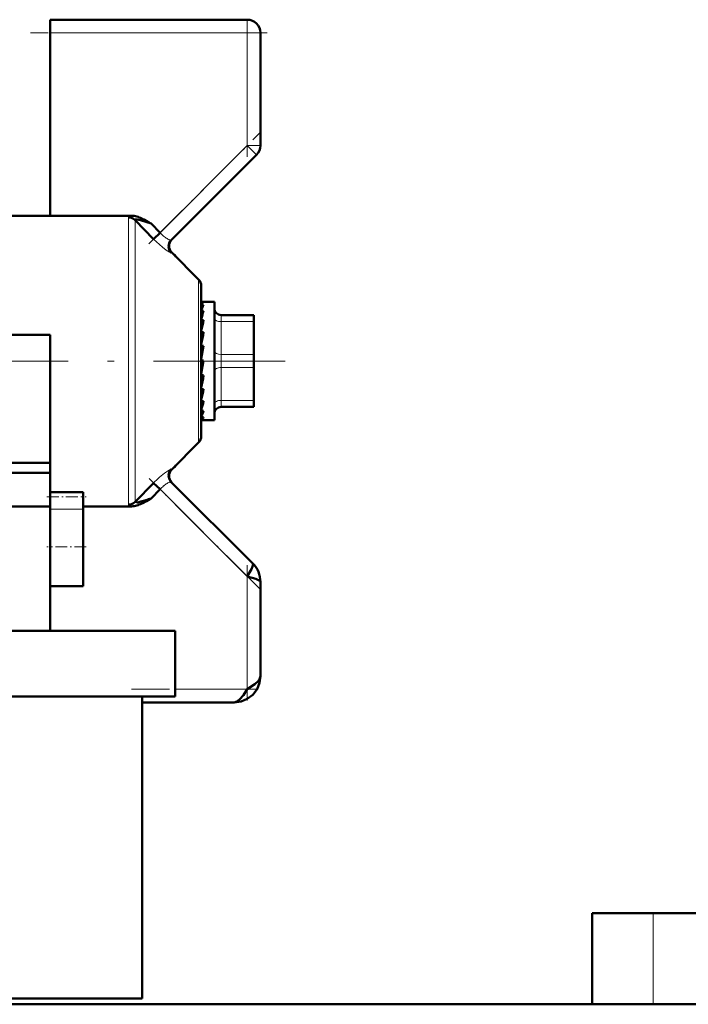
# Model space of a CAD drawing. Extents: x -1358 to 1757, y -1513 to 612.
# Tile 57 of 85: x 159 to 210, y -97 to -22. Entities that reach past the tile are written whole.
import ezdxf

# ---------------------------------------------------------------- set-up
doc = ezdxf.new("R2010")
doc.units = 0
doc.linetypes.add('DASHDOT', pattern=[18.5, 12, -3, 0.5, -3])

msp = doc.modelspace()

# ---------------------------------------------------------------- linework, layer by layer
at = {"color": 7, "lineweight": 50}
for p, q in [((161.291, -23.373), (161.291, -22.373)), ((161.291, -22.373), (176.291, -22.373)), ((161.291, -37.302), (161.291, -23.373)), ((177.291, -23.373), (177.291, -31.959)), ((170.509, -39.155), (176.998, -32.666)), ((161.291, -37.302), (155.791, -37.302)), ((167.482, -37.302), (161.291, -37.302)), ((169.153, -39.079), (167.75, -37.635)), ((168.621, -37.7), (168.797, -37.801)), ((168.797, -37.801), (168.951, -37.891)), ((168.951, -37.891), (168.973, -37.904)), ((168.973, -37.904), (169.648, -38.602)), ((169.153, -39.079), (169.648, -38.602)), ((172.586, -42.164), (170.538, -40.116)), ((170.701, -40.279), (170.737, -40.265)), ((170.74, -40.267), (170.732, -40.31)), ((170.737, -40.265), (170.74, -40.267)), ((170.857, -40.435), (170.74, -40.267)), ((172.791, -42.659), (172.791, -54.087)), ((172.813, -43.873), (172.791, -43.875)), ((172.791, -43.88), (172.967, -43.88)), ((172.791, -44.084), (172.967, -44.084)), ((172.813, -43.873), (173.791, -43.873)), ((173.791, -52.27), (173.791, -43.873)), ((172.791, -44.558), (172.967, -44.558)), ((172.791, -44.961), (172.801, -45.139)), ((174.291, -44.873), (176.791, -44.873)), ((176.791, -45.373), (176.791, -44.873)), ((172.791, -45.271), (172.967, -45.271)), ((172.791, -45.582), (172.817, -45.941)), ((176.791, -45.373), (176.791, -47.873)), ((176.791, -45.689), (176.791, -48.114)), ((155.791, -46.373), (161.291, -46.373)), ((161.291, -46.373), (161.291, -48.373)), ((172.791, -45.752), (172.812, -45.752)), ((172.791, -46.179), (172.967, -46.179)), ((172.791, -46.378), (172.842, -46.827)), ((172.967, -47.225), (172.791, -48.215)), ((172.791, -47.225), (172.967, -47.225)), ((172.791, -47.3), (172.88, -47.596)), ((172.901, -47.596), (172.88, -47.596)), ((176.791, -48.873), (176.791, -47.873)), ((161.291, -48.373), (161.291, -58.37)), ((172.967, -48.343), (172.791, -49.338)), ((172.791, -48.343), (172.967, -48.343)), ((172.791, -49.284), (172.88, -48.58)), ((172.88, -48.58), (172.921, -48.343)), ((176.791, -48.114), (176.791, -48.662)), ((176.791, -48.662), (176.791, -49.695)), ((172.791, -50.221), (172.849, -49.463)), ((172.791, -49.463), (172.967, -49.463)), ((176.791, -48.873), (176.791, -51.373)), ((176.791, -49.695), (176.791, -49.945)), ((176.791, -49.945), (176.791, -49.949)), ((176.791, -49.948), (176.791, -50.581)), ((172.791, -50.785), (172.815, -50.515)), ((172.791, -51.043), (172.822, -50.515)), ((172.791, -50.515), (172.967, -50.515)), ((172.791, -51.5), (172.795, -51.432)), ((172.791, -51.696), (172.804, -51.432)), ((172.791, -51.432), (172.967, -51.432)), ((176.791, -51.739), (176.791, -51.373)), ((176.791, -51.873), (176.791, -51.739)), ((172.791, -52.157), (172.967, -52.157)), ((172.967, -52.157), (172.929, -52.27)), ((173.791, -52.873), (173.791, -52.27)), ((176.791, -51.873), (174.291, -51.873)), ((172.791, -52.644), (172.967, -52.644)), ((172.791, -52.862), (172.967, -52.862)), ((172.912, -52.873), (173.791, -52.873)), ((172.586, -54.582), (170.538, -56.63)), ((154.857, -56.123), (161.291, -56.123)), ((161.291, -56.892), (155.791, -56.892)), ((170.737, -56.481), (170.701, -56.467)), ((170.732, -56.437), (170.74, -56.479)), ((170.74, -56.479), (170.737, -56.481)), ((170.74, -56.479), (170.857, -56.312)), ((167.75, -59.111), (169.153, -57.667)), ((169.153, -57.667), (169.648, -58.144)), ((176.705, -63.787), (170.509, -57.592)), ((161.291, -58.706), (161.291, -58.37)), ((161.291, -58.37), (163.791, -58.37)), ((163.791, -58.706), (163.791, -58.37)), ((168.973, -58.843), (169.648, -58.144)), ((161.291, -59.659), (161.291, -58.706)), ((163.791, -59.659), (163.791, -58.706)), ((167.75, -59.111), (167.748, -59.124)), ((168.885, -58.894), (168.621, -59.046)), ((168.973, -58.843), (168.885, -58.894)), ((161.291, -59.444), (155.791, -59.444)), ((161.291, -59.659), (161.291, -62.521)), ((163.791, -59.444), (167.482, -59.444)), ((163.791, -59.659), (163.791, -62.521)), ((161.291, -62.521), (161.291, -65.521)), ((163.791, -62.521), (163.791, -65.521)), ((177.291, -72.373), (177.291, -65.202)), ((161.291, -68.923), (161.291, -65.521)), ((163.791, -65.521), (161.291, -65.521)), ((153.187, -68.923), (170.791, -68.923)), ((170.791, -68.923), (170.791, -73.923)), ((153.187, -73.923), (170.791, -73.923)), ((168.291, -73.923), (168.291, -96.923)), ((175.291, -74.373), (168.291, -74.373)), ((204.831, -90.423), (202.541, -90.423)), ((202.541, -90.423), (202.541, -97.373)), ((207.175, -90.423), (204.831, -90.423)), ((224.542, -90.423), (207.175, -90.423)), ((150.241, -96.923), (168.291, -96.923)), ((150.241, -97.373), (202.541, -97.373)), ((416.791, -97.373), (150.241, -97.373))]:
    msp.add_line(p, q, dxfattribs=at)
at = {"color": 7, "lineweight": 18}
for p, q in [((176.291, -22.373), (176.291, -23.373)), ((176.291, -23.373), (161.291, -23.373)), ((176.291, -31.959), (176.291, -23.373)), ((176.291, -23.373), (177.291, -23.373)), ((169.648, -38.602), (176.291, -31.959)), ((176.291, -31.959), (176.998, -32.666)), ((176.291, -31.959), (177.291, -31.959)), ((167.255, -48.373), (167.255, -37.436)), ((167.75, -37.635), (167.75, -48.373)), ((172.586, -48.373), (172.586, -42.164)), ((174.291, -45.373), (174.291, -44.873)), ((174.291, -45.373), (174.291, -47.873)), ((176.791, -45.373), (174.291, -45.373)), ((174.291, -48.873), (174.291, -47.873)), ((174.291, -47.873), (176.791, -47.873)), ((167.255, -59.311), (167.255, -48.373)), ((167.75, -48.373), (167.75, -59.111)), ((172.586, -54.582), (172.586, -48.373)), ((174.291, -48.873), (174.291, -51.373)), ((176.791, -48.873), (174.291, -48.873)), ((174.291, -51.739), (174.291, -51.373)), ((174.291, -51.373), (176.791, -51.373)), ((174.291, -51.873), (174.291, -51.739)), ((176.291, -64.787), (169.648, -58.144)), ((163.791, -59.659), (161.291, -59.659)), ((176.291, -73.373), (176.291, -64.787)), ((170.791, -73.373), (176.291, -73.373)), ((207.175, -90.423), (207.175, -97.373))]:
    msp.add_line(p, q, dxfattribs=at)
at = {"color": 7, "linetype": 'DASHDOT', "lineweight": 18, "ltscale": 0.257574}
for p, q in [((176.291, -32.818), (176.291, -22.515)), ((176.291, -74.232), (176.291, -63.929))]:
    msp.add_line(p, q, dxfattribs=at)
at = {"color": 7, "linetype": 'DASHDOT', "lineweight": 18, "ltscale": 0.450015}
msp.add_line((177.791, -23.373), (159.79, -23.373), dxfattribs=at)
at = {"color": 7, "linetype": 'DASHDOT', "lineweight": 18, "ltscale": 0.302371}
msp.add_line((168.805, -39.445), (177.357, -30.893), dxfattribs=at)
at = {"color": 7, "linetype": 'DASHDOT', "lineweight": 18}
msp.add_line((150.665, -48.373), (179.166, -48.373), dxfattribs=at)
at = {"color": 7, "linetype": 'DASHDOT', "lineweight": 18, "ltscale": 0.296928}
msp.add_line((177.216, -65.713), (168.818, -57.314), dxfattribs=at)
at = {"color": 7, "linetype": 'DASHDOT', "lineweight": 18, "ltscale": 0.075}
msp.add_line((161.041, -58.706), (164.041, -58.706), dxfattribs=at)
at = {"color": 7, "linetype": 'DASHDOT', "lineweight": 18, "ltscale": 0.075015}
msp.add_line((164.041, -62.521), (161.04, -62.521), dxfattribs=at)
at = {"color": 7, "linetype": 'DASHDOT', "lineweight": 18, "ltscale": 0.240002}
msp.add_line((167.491, -73.373), (177.091, -73.373), dxfattribs=at)
at = {"color": 7, "lineweight": 18}
for points in [[(167.482, -37.302), (167.316, -37.36), (167.273, -37.392), (167.261, -37.409), (167.255, -37.436)], [(170.509, -40.141), (170.504, -40.144), (170.484, -40.143), (170.37, -40.093), (170.118, -39.93), (169.827, -39.706), (169.153, -39.079)], [(170.405, -39.149), (170.469, -39.163), (170.49, -39.163), (170.505, -39.158), (170.509, -39.155)], [(169.62, -57.218), (169.989, -56.912), (170.367, -56.655)], [(170.367, -56.655), (170.467, -56.608), (170.498, -56.602), (170.506, -56.603), (170.509, -56.605)], [(170.509, -57.592), (170.505, -57.588), (170.493, -57.584), (170.475, -57.583), (170.405, -57.598)], [(167.748, -59.124), (167.755, -59.139), (167.765, -59.146), (167.799, -59.154), (167.878, -59.15)], [(167.317, -59.387), (167.268, -59.348), (167.256, -59.326), (167.255, -59.311)]]:
    msp.add_lwpolyline(points, dxfattribs=at)
at = {"color": 7, "lineweight": 50}
for points in [[(167.75, -37.635), (167.748, -37.62), (167.754, -37.608), (167.768, -37.599), (167.802, -37.593), (167.9, -37.599), (168.155, -37.653), (168.973, -37.904)], [(176.291, -64.787), (176.601, -64.232), (176.695, -64.018), (176.729, -63.877), (176.725, -63.822), (176.705, -63.787)], [(177.291, -65.202), (177.274, -65.153), (177.245, -65.121), (177.147, -65.059), (176.941, -64.974), (176.291, -64.787)], [(175.291, -74.373), (175.813, -74.31), (176.293, -74.117), (176.715, -73.797), (177.035, -73.375), (177.228, -72.895), (177.291, -72.373)], [(175.291, -74.373), (175.813, -74.31), (176.293, -74.117), (176.715, -73.797), (177.035, -73.375), (177.228, -72.895), (177.291, -72.373)], [(176.291, -73.373), (176.869, -72.981), (177.107, -72.765), (177.219, -72.616), (177.291, -72.373)], [(175.291, -74.373), (175.501, -74.319), (175.706, -74.168), (175.995, -73.821), (176.291, -73.373)]]:
    msp.add_lwpolyline(points, dxfattribs=at)
for centre, radius, start, end in [((176.291, -23.373), 1, 0, 90), ((176.291, -31.959), 1, 315, 360), ((167.461, -38.724), 1.422, 72.78179, 89.16386), ((167.087, -39.947), 2.701, 64.27076, 72.88336), ((165.657, -42.962), 6.039, 60.60729, 64.46854), ((171.004, -39.648), 0.699, 135.10669, 224.92091), ((171.032, -39.621), 0.699, 134.94293, 225.05628), ((172.091, -42.659), 0.7, 0, 45), ((175.093, -45.241), 2.42, 151.44313, 161.95172), ((181.273, -47.246), 8.73, 162.06661, 166.30533), ((174.291, -44.373), 0.5, 180.00001, 270), ((195.182, -50.602), 22.845, 166.50482, 168.55098), ((226.212, -56.839), 54.301, 168.67925, 169.6696), ((110.631, -38.224), 63.341, 348.91647, 349.77918), ((147.061, -45.385), 26.409, 346.97796, 348.80018), ((162.833, -49.053), 10.41, 343.06294, 346.78862), ((170.345, -51.391), 2.729, 333.67343, 341.20675), ((174.291, -52.373), 0.5, 90, 180.00001), ((172.913, -52.723), 0.15, 248.00655, 269.61846), ((172.912, -52.725), 0.148, 270.3147, 292.09231), ((172.091, -54.087), 0.7, 314.9998, 360), ((171.004, -57.099), 0.699, 135.07909, 224.89331), ((171.033, -57.125), 0.7, 135, 225), ((167.459, -56.435), 2.748, 278.75975, 285.61429), ((167.087, -56.8), 2.701, 287.11405, 295.72412), ((165.665, -49.731), 9.688, 285.16155, 287.49439), ((165.654, -53.779), 6.045, 295.53129, 299.38971), ((164.63, -46.13), 13.434, 287.08854, 288.86056), ((167.461, -58.024), 1.42, 270.82612, 287.22904), ((175.307, -65.195), 1.984, 359.80797, 45.19203), ((175.307, -65.195), 1.984, 359.80797, 45.192)]:
    msp.add_arc(centre, radius, start, end, dxfattribs=at)
at = {"color": 7, "lineweight": 18}
for centre, radius, start, end in [((171.751, -36.634), 2.88, 223.09241, 230.68343), ((171.307, -37.177), 2.179, 230.67034, 239.30481), ((170.909, -37.833), 1.411, 239.6305, 244.93191), ((170.643, -38.413), 0.773, 244.57428, 252.11679), ((170.545, -40.152), 0.0369, 101.24218, 163.47229), ((170.543, -56.596), 0.0349, 194.75919, 261.04944), ((175.333, -63.627), 8.586, 131.71228, 136.03951), ((171.31, -59.573), 2.183, 120.70189, 129.31915), ((170.907, -58.911), 1.409, 115.06275, 120.3745), ((170.643, -58.333), 0.773, 107.88208, 115.42614), ((171.751, -60.112), 2.88, 129.31527, 136.90739), ((167.604, -58.815), 0.64, 243.33889, 258.99901)]:
    msp.add_arc(centre, radius, start, end, dxfattribs=at)
at = {"color": 7, "lineweight": 50}
for centre, major_axis, ratio, start_param, end_param in [((167.255, -38.116), (-0.7, 0), 0.972234, 3.926989, 4.712389), ((172.879, -47.187), (-0.137, -3.314), 0.200914, 3.215135, 3.475241), ((172.879, -49.55), (-0.171, -3.323), 0.198029, 0.123736, 0.383842), ((167.255, -58.63), (0.7, 0), 0.972233, 4.712389, 5.497789)]:
    msp.add_ellipse(centre, major_axis=major_axis, ratio=ratio, start_param=start_param, end_param=end_param, dxfattribs=at)
at = {"color": 7, "lineweight": 18}
for centre, major_axis, start_param, end_param in [((174.291, -45.123), (-0.5, 0), 0, 1.570796), ((174.291, -47.623), (-0.5, 0), 0, 1.570796), ((174.291, -49.123), (0.5, 0), 1.570796, 3.141593), ((174.291, -51.623), (0.5, 0), 1.570796, 3.141593)]:
    msp.add_ellipse(centre, major_axis=major_axis, ratio=0.5, start_param=start_param, end_param=end_param, dxfattribs=at)

doc.saveas('drawing.dxf')
